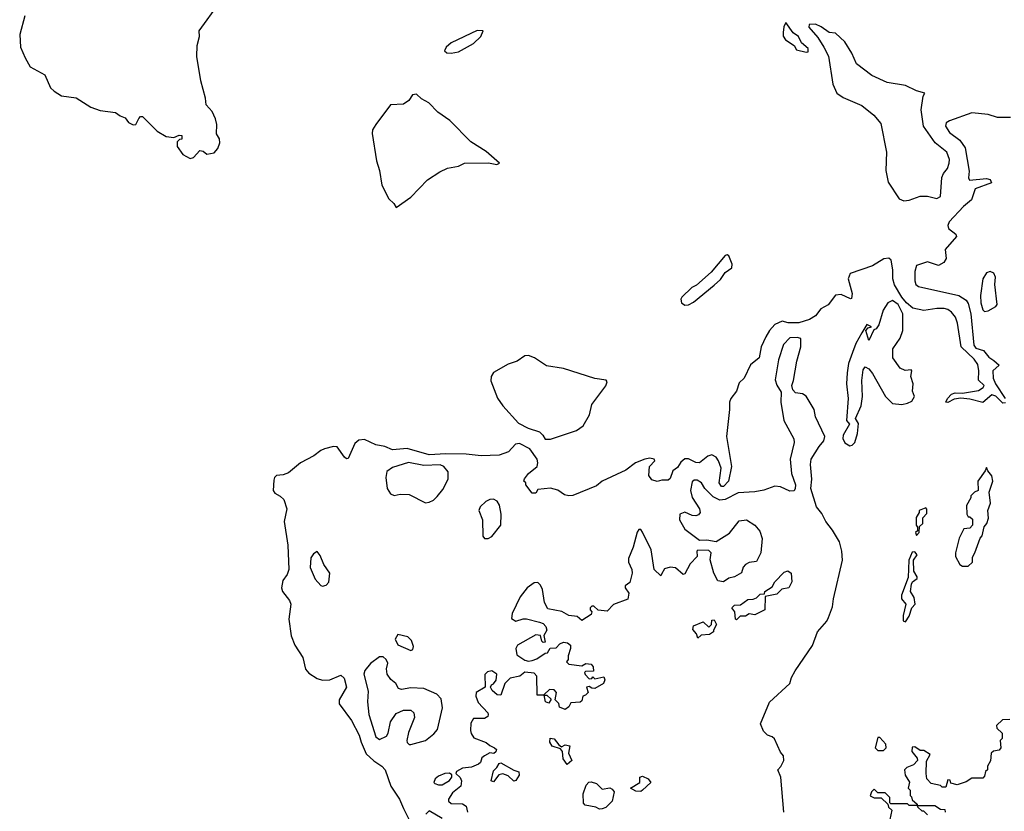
# Model space of a CAD drawing. Extents: x 2604950 to 2749250, y 940531 to 1028284.
# Tile 55 of 220: x 2612938 to 2618292, y 1017619 to 1021925. Entities that reach past the tile are written whole.
import ezdxf

# ---------------------------------------------------------------- set-up
doc = ezdxf.new("R2010")
doc.units = 0

msp = doc.modelspace()

# ---------------------------------------------------------------- linework, layer by layer
at = {"layer": '0CON05XD'}
for points in [[(2612965, 1021946.2), (2612937.9, 1021845), (2612942.1, 1021775), (2612967.2, 1021717.2), (2612995, 1021667.8), (2613074.2, 1021625), (2613105.7, 1021555), (2613125, 1021535.6), (2613165, 1021511.1), (2613245, 1021499.4), (2613325, 1021450), (2613375, 1021431.8), (2613459.7, 1021419.7), (2613485, 1021401.2), (2613512, 1021392), (2613530, 1021365), (2613555, 1021352.9), (2613570, 1021355), (2613585, 1021387.5), (2613595, 1021397.5), (2613605, 1021397.5), (2613685, 1021318.8), (2613735, 1021290), (2613776.7, 1021283.3), (2613805, 1021297.5), (2613820, 1021295), (2613820, 1021275), (2613807.5, 1021272.5), (2613795, 1021260), (2613794, 1021235), (2613825, 1021191.2), (2613865, 1021170), (2613882.5, 1021175), (2613917, 1021213), (2613935, 1021210), (2613955, 1021193.3), (2613995, 1021201.2), (2614016.2, 1021225), (2614025.7, 1021255), (2614025, 1021277.5), (2614008.8, 1021305), (2614009.4, 1021355), (2614002.9, 1021385), (2613985, 1021426.2), (2613952.5, 1021462.5), (2613948.7, 1021498.7), (2613922.3, 1021592.3), (2613900.6, 1021725), (2613902.5, 1021785), (2613915.7, 1021834.3), (2613914.3, 1021865), (2614023.7, 1022016.3)], [(2615285, 1021743.3), (2615325, 1021750.9), (2615405.8, 1021795), (2615445, 1021832.9), (2615457.5, 1021865), (2615425, 1021865.7), (2615285, 1021798.8), (2615256.7, 1021775), (2615247.5, 1021755), (2615260, 1021745), (2615285, 1021743.3)], [(2617215, 1021747.5), (2617225, 1021750), (2617225, 1021767.5), (2617190, 1021800), (2617173, 1021833), (2617143.6, 1021853.6), (2617105, 1021910), (2617093.6, 1021886.4), (2617090, 1021855), (2617090, 1021835), (2617102.5, 1021815), (2617150, 1021785), (2617161.7, 1021761.7), (2617215, 1021747.5)], [(2617745, 1020938.9), (2617775, 1020943.5), (2617835, 1020965.6), (2617875, 1020964.4), (2617925, 1020952), (2617945, 1020963.3), (2617953, 1021067), (2617961.4, 1021088.6), (2617982.5, 1021115), (2617992.9, 1021145), (2617994, 1021165), (2617980, 1021205), (2617915.3, 1021255.3), (2617852.7, 1021345), (2617840, 1021435), (2617851.3, 1021508.7), (2617860, 1021525), (2617815, 1021537.9), (2617755, 1021566.9), (2617655, 1021583.3), (2617572.2, 1021622.2), (2617487.7, 1021685), (2617463.6, 1021743.6), (2617424.4, 1021805), (2617375, 1021852), (2617340, 1021855), (2617296.1, 1021886.1), (2617265, 1021900), (2617231.7, 1021898.3), (2617230, 1021885), (2617278.8, 1021828.8), (2617311.2, 1021775), (2617335.7, 1021725.7), (2617360.6, 1021575), (2617381.5, 1021525), (2617415, 1021501.1), (2617518, 1021458), (2617583.5, 1021405), (2617620.8, 1021360.8), (2617651.6, 1021205), (2617648.6, 1021105), (2617660.4, 1021040.4), (2617720.5, 1020950.5), (2617745, 1020938.9)], [(2614985, 1020903.8), (2615065, 1020958.9), (2615155, 1021053.7), (2615222, 1021098), (2615265, 1021117.9), (2615325, 1021128.1), (2615356.2, 1021143.8), (2615486.9, 1021146.9), (2615532.1, 1021137.9), (2615547.5, 1021145), (2615475, 1021207.3), (2615391.1, 1021261.1), (2615276.2, 1021376.2), (2615211.8, 1021421.8), (2615163, 1021473), (2615122.5, 1021495), (2615095, 1021520), (2615073.9, 1021516.1), (2615053.3, 1021485), (2615025, 1021466.2), (2614955, 1021462.5), (2614874.4, 1021355.6), (2614856.2, 1021325), (2614854.1, 1021305.9), (2614877.8, 1021157.8), (2614894.6, 1021104.6), (2614907.5, 1021025), (2614945, 1020950), (2614972.5, 1020925), (2614985, 1020903.8)], [(2618325, 1021393.3), (2618255, 1021392.5), (2618205, 1021408.8), (2618115, 1021418), (2617994.2, 1021375), (2617976.2, 1021363.8), (2617971.5, 1021345), (2617995, 1021311.9), (2618049.5, 1021269.5), (2618078.8, 1021228.8), (2618101.1, 1021101.1), (2618096.7, 1021065), (2618102.3, 1021052.3), (2618195, 1021062), (2618215, 1021056.2), (2618221.7, 1021038.3), (2618134, 1021005), (2618113.3, 1020945), (2618070.6, 1020909.4), (2617991.9, 1020825), (2617985.6, 1020805), (2617988.7, 1020788.7), (2618028.5, 1020758.5), (2618031.4, 1020745), (2617970, 1020675), (2617976.2, 1020626.2), (2617963.8, 1020605), (2617935, 1020587.5), (2617875, 1020607.1), (2617815, 1020588.6), (2617805.3, 1020555), (2617805.4, 1020505), (2617811.8, 1020485), (2617825, 1020474.5), (2618045.3, 1020425.3), (2618085, 1020399.4), (2618095, 1020382), (2618109.7, 1020325), (2618125.7, 1020155), (2618138.1, 1020138.1), (2618178.8, 1020125), (2618208.5, 1020088.5), (2618235, 1020071.4), (2618263.8, 1020045), (2618229.4, 1020015), (2618231.4, 1019975), (2618243.6, 1019943.6), (2618297.1, 1019865)], [(2617685.3, 1020515.3), (2617686, 1020565), (2617676.6, 1020616.6), (2617665, 1020627.7), (2617636.4, 1020623.6), (2617575, 1020585.5), (2617454.4, 1020545), (2617443.8, 1020515), (2617465.4, 1020435), (2617462, 1020408), (2617455, 1020405.8), (2617405, 1020429.6), (2617375, 1020426.9), (2617335, 1020374.2), (2617295, 1020351.4), (2617265.7, 1020315), (2617233.1, 1020295), (2617175, 1020275.8), (2617116.9, 1020276.9), (2617085, 1020285.5), (2617045, 1020267.5), (2617015, 1020234.4), (2616995, 1020200), (2616970, 1020145), (2616958.6, 1020085), (2616912.6, 1020047.4), (2616876.7, 1019975), (2616850.3, 1019949.7), (2616835.3, 1019904.7), (2616804.3, 1019865), (2616797.1, 1019845), (2616798.1, 1019805), (2616781.5, 1019658.5), (2616808.6, 1019495), (2616792.5, 1019415), (2616765, 1019386), (2616753.8, 1019385), (2616741.4, 1019405), (2616751.9, 1019485), (2616738.8, 1019525), (2616725.3, 1019545.3), (2616702, 1019558), (2616679.2, 1019550.8), (2616635, 1019513.8), (2616615, 1019516.5), (2616575, 1019537.1), (2616554.4, 1019535.6), (2616532.3, 1019517.7), (2616515, 1019488.8), (2616489.3, 1019470.7), (2616475, 1019428.8), (2616465, 1019421.2), (2616429.3, 1019420.7), (2616405, 1019413.3), (2616375, 1019422.5), (2616360, 1019445), (2616362.5, 1019495), (2616392.5, 1019525), (2616387.5, 1019535), (2616365, 1019540), (2616337.5, 1019535), (2616286.7, 1019515), (2616233.8, 1019475), (2616106.2, 1019415), (2616075, 1019389.4), (2615945, 1019336.9), (2615925, 1019334.3), (2615900.3, 1019340.3), (2615865, 1019366.7), (2615823.6, 1019376.4), (2615755, 1019370), (2615745, 1019350), (2615725, 1019350), (2615690, 1019395), (2615690, 1019405), (2615680, 1019415), (2615683, 1019427), (2615704.1, 1019455.9), (2615752.5, 1019495), (2615756, 1019515), (2615751.2, 1019535), (2615711.2, 1019591.2), (2615655, 1019620), (2615633.9, 1019616.1), (2615596.1, 1019573.9), (2615545, 1019556), (2615447.3, 1019552.7), (2615365, 1019561.8), (2615255, 1019563.8), (2615165, 1019557.6), (2615045, 1019593.2), (2614965, 1019585.4), (2614923.1, 1019603.1), (2614875, 1019611.6), (2614812.1, 1019642.1), (2614782.9, 1019637.1), (2614760, 1019620), (2614725, 1019538.9), (2614715, 1019536.7), (2614705, 1019545.6), (2614665, 1019601.1), (2614645, 1019603.2), (2614595, 1019591), (2614575, 1019582.5), (2614537.9, 1019552.1), (2614465.5, 1019515), (2614398.9, 1019461.1), (2614370.3, 1019449.7), (2614334, 1019445), (2614322.9, 1019435), (2614320.5, 1019420.5), (2614316.2, 1019365), (2614325, 1019350), (2614355, 1019333.8), (2614373.8, 1019315), (2614390, 1019265), (2614375.7, 1019195), (2614396.4, 1019066.4), (2614401.5, 1018935), (2614391.9, 1018908.1), (2614368.5, 1018875), (2614361.3, 1018835), (2614366.2, 1018815), (2614405.8, 1018765.8), (2614412.1, 1018745), (2614401.8, 1018665), (2614414.2, 1018574.2), (2614433.4, 1018523.4), (2614478, 1018455), (2614492.3, 1018392.3), (2614510.2, 1018370.2), (2614555, 1018341.2), (2614585, 1018332.8), (2614625, 1018333.6), (2614685, 1018358.8), (2614703.2, 1018343.2), (2614714.2, 1018295), (2614675, 1018226.2), (2614675, 1018203.3), (2614742.4, 1018112.4), (2614783.7, 1018033.7), (2614795.3, 1017995), (2614821.8, 1017931.8), (2614863.6, 1017893.6), (2614907.8, 1017865), (2614924.7, 1017844.7), (2614956.1, 1017756.1), (2615004.1, 1017685), (2615024.2, 1017634.2), (2615120, 1017445)], [(2616555, 1020372.7), (2616575, 1020374.6), (2616601.2, 1020388.8), (2616715, 1020480.6), (2616748.9, 1020511.1), (2616775, 1020550), (2616811.2, 1020575), (2616812.5, 1020595), (2616795, 1020640.8), (2616785, 1020646.2), (2616775, 1020642.2), (2616698.6, 1020551.4), (2616618.7, 1020481.3), (2616592.5, 1020467.5), (2616538.8, 1020415), (2616532.4, 1020405), (2616536.5, 1020385), (2616555, 1020372.7)], [(2618185, 1020337.5), (2618205, 1020341.2), (2618246.7, 1020365), (2618253.8, 1020375), (2618241.4, 1020485), (2618244, 1020525), (2618235.7, 1020545.7), (2618215, 1020555.8), (2618195, 1020547.5), (2618175, 1020516.2), (2618161.8, 1020425), (2618164.5, 1020384.5), (2618175, 1020347.5), (2618185, 1020337.5)], [(2618299.5, 1019840.5), (2618285, 1019839.2), (2618246.5, 1019876.5), (2618225, 1019884), (2618175, 1019842.1), (2618105, 1019861.1), (2618055, 1019865.8), (2618019.4, 1019860.6), (2617985, 1019842.5), (2617973.9, 1019843.9), (2617982.5, 1019865), (2618005, 1019888.6), (2618025, 1019895.6), (2618065, 1019894), (2618152.7, 1019907.3), (2618177.5, 1019925), (2618182.5, 1019935), (2618152.5, 1019965), (2618154.5, 1020015), (2618148.6, 1020048.6), (2618128.9, 1020078.9), (2618056.7, 1020145), (2618037.5, 1020275), (2618026.1, 1020306.1), (2618005, 1020334.6), (2617985, 1020348.4), (2617965, 1020353.3), (2617925, 1020353.7), (2617855, 1020343.1), (2617795, 1020356.2), (2617759.7, 1020385), (2617735, 1020416.5), (2617695, 1020482.2), (2617685.3, 1020515.3)], [(2617452.5, 1019607.5), (2617465, 1019610), (2617480, 1019625), (2617493.8, 1019675), (2617498.8, 1019728.8), (2617483.3, 1019755), (2617513.3, 1019825), (2617520.8, 1019875), (2617518.3, 1019961.7), (2617525, 1020020), (2617535, 1020037.5), (2617555, 1020026.7), (2617575, 1020000), (2617646, 1019875), (2617685, 1019836.7), (2617735, 1019831.2), (2617765, 1019839.2), (2617789.7, 1019850.3), (2617803.3, 1019875), (2617793.8, 1019903.8), (2617796.2, 1019945), (2617783.3, 1019985), (2617790, 1020015), (2617785, 1020020), (2617753, 1020017), (2617725, 1020029.2), (2617685.8, 1020085), (2617686, 1020135), (2617725, 1020193.3), (2617739.6, 1020235), (2617740.4, 1020325), (2617715, 1020375.4), (2617685, 1020397.5), (2617659.2, 1020385), (2617633.3, 1020345), (2617610, 1020265), (2617595.8, 1020244.2), (2617582.5, 1020237.5), (2617555, 1020180), (2617540, 1020235), (2617551.7, 1020248.3), (2617570, 1020255), (2617545, 1020267.5), (2617518.3, 1020221.7), (2617485, 1020163.3), (2617465.8, 1020115), (2617445.6, 1020055), (2617436.9, 1020005), (2617434.4, 1019945), (2617442.5, 1019865), (2617433.3, 1019745), (2617450, 1019725), (2617416.2, 1019665), (2617413.9, 1019646.1), (2617425, 1019623.3), (2617452.5, 1019607.5)], [(2617092.5, 1017615), (2617077.5, 1017805), (2617060, 1017845), (2617077, 1017863), (2617092.5, 1017895), (2617091.7, 1017921.7), (2617075, 1017940), (2617043, 1018013), (2617030, 1018025), (2617005, 1018032.5), (2616982.5, 1018055), (2616966.7, 1018095), (2617015, 1018212.5), (2617125.8, 1018314.2), (2617135, 1018347.5), (2617155, 1018383.3), (2617249.7, 1018520.3), (2617276.7, 1018595), (2617326.9, 1018653.1), (2617336.5, 1018673.5), (2617358.1, 1018731.9), (2617363.2, 1018775), (2617412.2, 1018985), (2617409.1, 1019035), (2617396.4, 1019085), (2617358.5, 1019148.5), (2617321.2, 1019195), (2617299.4, 1019239.4), (2617270.9, 1019275), (2617239.2, 1019375), (2617245.8, 1019425), (2617237.5, 1019505), (2617242.5, 1019535), (2617285, 1019603.8), (2617311.4, 1019635), (2617317, 1019657), (2617265.7, 1019765), (2617258, 1019805), (2617215, 1019877.5), (2617195, 1019890), (2617156.1, 1019896.1), (2617141.7, 1019911.7), (2617136.7, 1019935), (2617145, 1019962.5), (2617163.2, 1020066.8), (2617186, 1020145), (2617185, 1020190), (2617165, 1020196.2), (2617125, 1020193.8), (2617090.9, 1020159.1), (2617064.5, 1020075), (2617045.7, 1019965.7), (2617055, 1019936.7), (2617079.3, 1019899.3), (2617076.2, 1019845), (2617094, 1019745), (2617148, 1019645), (2617148.8, 1019625), (2617127.5, 1019535), (2617135.7, 1019455.7), (2617156, 1019395), (2617155.7, 1019374.3), (2617148.6, 1019361.4), (2617125, 1019360), (2617075, 1019384.4), (2617045, 1019388.5), (2616985, 1019366.5), (2616935, 1019356.9), (2616845, 1019351.9), (2616774.3, 1019315.7), (2616745, 1019311.2), (2616709.8, 1019329.8), (2616664.4, 1019375), (2616645, 1019406), (2616621.1, 1019421.1), (2616605, 1019420.8), (2616595, 1019411.2), (2616585.5, 1019365), (2616595.5, 1019325.5), (2616634, 1019265), (2616637.5, 1019245), (2616629.1, 1019230.9), (2616615, 1019226), (2616595, 1019228), (2616555, 1019247.1), (2616528, 1019235), (2616526.2, 1019205), (2616555, 1019153.8), (2616635, 1019093.8), (2616674.2, 1019095.8), (2616725, 1019087.5), (2616798.3, 1019131.7), (2616851.2, 1019198.8), (2616890, 1019205), (2616935.9, 1019175.9), (2616963.6, 1019143.6), (2616976.1, 1019103.9), (2616968, 1019025), (2616945, 1018978.8), (2616905, 1018972.5), (2616885, 1018962.5), (2616873, 1018947), (2616863, 1018917), (2616825, 1018893.8), (2616795, 1018887.5), (2616765, 1018866.7), (2616735, 1018872.5), (2616712.5, 1018915), (2616693, 1018987), (2616697.5, 1019025), (2616685, 1019037.5), (2616625, 1019040), (2616620, 1019035), (2616622.5, 1019005), (2616583.9, 1018966.1), (2616555, 1018910), (2616545, 1018907.5), (2616505, 1018943.3), (2616475, 1018946.2), (2616445, 1018938.8), (2616428.3, 1018908.3)], [(2615795, 1019642.5), (2615825, 1019643.3), (2615965, 1019690), (2616002.5, 1019715), (2616035.6, 1019775), (2616048.6, 1019831.4), (2616125, 1019934), (2616132.5, 1019955), (2616128, 1019965), (2616065, 1019973.8), (2615895, 1020028.1), (2615802.5, 1020042.5), (2615738, 1020085), (2615705, 1020098.5), (2615685, 1020096.5), (2615642.3, 1020067.7), (2615595, 1020052.1), (2615515, 1020006.7), (2615502.1, 1019985), (2615500.2, 1019960.2), (2615536.4, 1019866.4), (2615565.8, 1019825), (2615650.9, 1019730.9), (2615702.9, 1019702.9), (2615764.1, 1019684.1), (2615783.3, 1019665), (2615795, 1019642.5)], [(2615145, 1019296.7), (2615165, 1019300), (2615188.3, 1019311.7), (2615208.8, 1019331.2), (2615239.7, 1019370.3), (2615268.8, 1019425), (2615268, 1019465), (2615243.8, 1019495), (2615225, 1019504.2), (2615135, 1019500), (2615052.7, 1019517.3), (2614965, 1019488.8), (2614935, 1019466.7), (2614929.2, 1019435), (2614936.2, 1019375), (2614955, 1019346.7), (2614975, 1019336.7), (2615006.1, 1019343.9), (2615055, 1019342), (2615145, 1019296.7)], [(2618095, 1018952.5), (2618120, 1018975), (2618118.3, 1019001.7), (2618132.5, 1019025), (2618160, 1019105), (2618171.7, 1019118.3), (2618183, 1019167), (2618197.5, 1019185), (2618206.4, 1019213.6), (2618202.5, 1019255), (2618216.7, 1019295), (2618210, 1019355), (2618230, 1019415), (2618223.9, 1019443.9), (2618201.7, 1019471.7), (2618195, 1019490), (2618188.3, 1019471.7), (2618147.5, 1019415), (2618150, 1019365), (2618130, 1019355), (2618110, 1019335), (2618110, 1019325), (2618087, 1019283), (2618087.5, 1019235), (2618095, 1019220), (2618105, 1019220), (2618118.3, 1019208.3), (2618120, 1019175), (2618105, 1019160), (2618072.5, 1019155), (2618046.7, 1019105), (2618026.7, 1019025), (2618027.5, 1019005), (2618050.7, 1018960.7), (2618065, 1018952.5), (2618095, 1018952.5)], [(2615485, 1019102.5), (2615505.5, 1019114.5), (2615554.4, 1019175.6), (2615556.2, 1019235), (2615546.2, 1019285), (2615535, 1019305.7), (2615515, 1019316.9), (2615495, 1019315.6), (2615472.5, 1019305), (2615442, 1019275), (2615433.8, 1019255), (2615454.2, 1019205), (2615455.9, 1019115.9), (2615465, 1019103.8), (2615485, 1019102.5)], [(2617815, 1019120), (2617830, 1019135), (2617831.7, 1019168.3), (2617850, 1019185), (2617850, 1019215), (2617871.7, 1019238.3), (2617871.7, 1019261.7), (2617865, 1019270), (2617830, 1019255), (2617830, 1019245), (2617813, 1019217), (2617812.5, 1019175), (2617820, 1019165), (2617820, 1019145), (2617810, 1019135), (2617815, 1019120)], [(2616428.3, 1018908.3), (2616425, 1018900), (2616388.6, 1018935), (2616371.4, 1019041.4), (2616325, 1019137.5), (2616315, 1019152.5), (2616305, 1019152.5), (2616295, 1019137.5), (2616273.6, 1019055), (2616248.6, 1018995), (2616249.2, 1018975), (2616266.9, 1018935), (2616268.6, 1018915), (2616255.9, 1018864.1), (2616230, 1018845), (2616230, 1018835), (2616250, 1018805), (2616245, 1018773.3), (2616166.2, 1018743.8), (2616131.7, 1018708.3), (2616083, 1018713), (2616060, 1018735), (2616050, 1018735), (2616040, 1018725), (2616040, 1018715), (2616050, 1018705), (2616045, 1018690), (2615995, 1018657.5), (2615968.8, 1018678.8), (2615925, 1018684.2), (2615885.8, 1018705.8), (2615810.6, 1018720.6), (2615792.5, 1018755), (2615780, 1018825), (2615769.7, 1018849.7), (2615755, 1018863.3), (2615735, 1018861.2), (2615696.7, 1018835), (2615660, 1018785), (2615616.7, 1018695), (2615613, 1018667), (2615635, 1018653.3), (2615675, 1018666), (2615694.1, 1018665.9), (2615765, 1018648.8), (2615785, 1018640), (2615798.8, 1018625), (2615803.8, 1018605), (2615787.5, 1018575), (2615795, 1018540), (2615785, 1018537.5), (2615777.5, 1018545), (2615770, 1018575), (2615745, 1018578.8), (2615645, 1018523.3), (2615636.1, 1018503.9), (2615640.7, 1018470.7), (2615685, 1018441.2), (2615705, 1018436.2), (2615725, 1018440), (2615750.7, 1018449.3), (2615795, 1018480), (2615808.3, 1018481.7), (2615823, 1018507), (2615855, 1018507.5), (2615875, 1018530), (2615895, 1018540), (2615916.4, 1018536.4), (2615932.5, 1018522.5), (2615933.3, 1018505), (2615920, 1018465), (2615920, 1018445), (2615911.7, 1018431.7), (2615925, 1018420), (2615995, 1018410), (2616017, 1018423), (2616045, 1018420), (2616056.7, 1018405), (2616058.3, 1018381.7), (2616015, 1018380), (2616010, 1018375), (2616013, 1018363), (2616035, 1018340), (2616048.3, 1018341.7), (2616055, 1018350), (2616065, 1018340), (2616115, 1018350), (2616120, 1018335), (2616112.5, 1018315), (2616065, 1018287.5), (2616048.3, 1018288.3), (2616035, 1018297.5), (2616020, 1018295), (2616030, 1018265), (2616015, 1018250), (2616000, 1018245), (2615995, 1018220), (2615985, 1018212.5), (2615935, 1018210), (2615925, 1018187.5), (2615905, 1018173.3), (2615872.5, 1018185), (2615870, 1018205), (2615850, 1018225), (2615857.5, 1018265), (2615845, 1018280), (2615818.3, 1018281.7), (2615790, 1018255), (2615790, 1018250), (2615805, 1018250), (2615828.3, 1018228.3), (2615815, 1018207.5), (2615797.5, 1018215), (2615790, 1018250), (2615751.7, 1018251.7), (2615750, 1018355), (2615735, 1018370), (2615685, 1018376.7), (2615657.5, 1018355), (2615605, 1018342.5), (2615576.4, 1018313.6), (2615555, 1018250), (2615535, 1018252.5), (2615507, 1018277), (2615497.5, 1018295), (2615503.3, 1018306.7), (2615515, 1018312.5), (2615528.3, 1018331.7), (2615532.5, 1018365), (2615505, 1018383.8), (2615481.7, 1018378.3), (2615466.7, 1018363.3), (2615470, 1018295), (2615420, 1018265), (2615418.8, 1018245), (2615430.3, 1018210.3), (2615483.3, 1018155), (2615486.2, 1018145), (2615483.3, 1018135), (2615465.7, 1018124.3), (2615406.2, 1018123.8), (2615391.7, 1018098.3), (2615388.8, 1018058.8), (2615392.1, 1018042.1), (2615408.3, 1018018.3), (2615475, 1017994), (2615495, 1017976.2), (2615520, 1017965), (2615530, 1017955), (2615527, 1017943), (2615517, 1017933), (2615495, 1017936.7), (2615465, 1017921.2), (2615450.8, 1017909.2), (2615443.3, 1017885), (2615432.5, 1017875), (2615395, 1017860), (2615345, 1017853.3), (2615312.5, 1017835), (2615310, 1017825), (2615333.6, 1017803.6), (2615340, 1017785), (2615336.2, 1017755), (2615290.7, 1017719.3), (2615270, 1017685), (2615270, 1017675), (2615285, 1017662.5), (2615345, 1017660), (2615365, 1017646.7), (2615373.8, 1017615)], [(2614585, 1018844), (2614605, 1018850), (2614618.8, 1018865), (2614624, 1018915), (2614591.7, 1018961.7), (2614571.2, 1019011.2), (2614555, 1019032.5), (2614535, 1019020), (2614521.3, 1018998.7), (2614517.1, 1018945), (2614545, 1018881.2), (2614575, 1018846.7), (2614585, 1018844)], [(2617755, 1018650), (2617775, 1018680), (2617790, 1018725), (2617807.5, 1018745), (2617801.7, 1018781.7), (2617782.5, 1018815), (2617787.5, 1018855), (2617793.3, 1018866.7), (2617817.5, 1018885), (2617817.5, 1018895), (2617800, 1018925), (2617797.5, 1018985), (2617817.5, 1019015), (2617805, 1019030), (2617791.7, 1019028.3), (2617772.5, 1018985), (2617769.3, 1018890.7), (2617733.3, 1018795), (2617733.8, 1018775), (2617757.5, 1018745), (2617742.5, 1018685), (2617742.5, 1018655), (2617755, 1018650)], [(2616835, 1018660), (2616830, 1018665), (2616827.5, 1018705), (2616810, 1018725), (2616825, 1018740), (2616857, 1018743), (2616898.3, 1018771.7), (2616927, 1018773), (2616945, 1018780), (2616965, 1018800), (2616988.3, 1018801.7), (2616990, 1018815), (2617029.3, 1018840.7), (2617045, 1018867.5), (2617095, 1018920), (2617115, 1018926.7), (2617132.5, 1018915), (2617137, 1018867), (2617120, 1018835), (2617083, 1018827), (2617055, 1018800), (2616991.7, 1018788.3), (2616990, 1018715), (2616935, 1018687.5), (2616905, 1018692.5), (2616885, 1018680), (2616855, 1018680), (2616835, 1018660)], [(2616625, 1018560), (2616617.5, 1018585), (2616598.3, 1018608.3), (2616601.7, 1018628.3), (2616655, 1018650), (2616685, 1018620), (2616700, 1018635), (2616701.7, 1018658.3), (2616715, 1018660), (2616727.5, 1018635), (2616710, 1018605), (2616710, 1018595), (2616689.3, 1018580.7), (2616643.3, 1018576.7), (2616625, 1018560)], [(2615065, 1018493.3), (2615075, 1018500), (2615078.8, 1018515), (2615068.8, 1018548.8), (2615047.9, 1018567.9), (2614995, 1018581.2), (2614980, 1018555), (2614993.8, 1018525), (2615065, 1018493.3)], [(2615065, 1017982.5), (2615145, 1018003.8), (2615190, 1018040), (2615210, 1018065), (2615237.3, 1018182.7), (2615230.5, 1018230.5), (2615205.7, 1018255.7), (2615135, 1018287.5), (2615065, 1018290), (2615015, 1018282.5), (2614997, 1018287), (2614983.8, 1018313.8), (2614956.1, 1018336.1), (2614936.7, 1018365), (2614933.3, 1018395), (2614940, 1018425), (2614930, 1018445), (2614915, 1018460), (2614895, 1018460), (2614845, 1018423.8), (2614814.5, 1018385.5), (2614810, 1018365), (2614833, 1018273), (2614830, 1018215), (2614835.7, 1018145), (2614874.2, 1018025), (2614895, 1018010), (2614932, 1018028), (2614941.2, 1018045), (2614954, 1018105), (2614985, 1018151.2), (2615025, 1018169.2), (2615065, 1018169.2), (2615080.8, 1018155), (2615085, 1018130), (2615051.7, 1018048.3), (2615043.8, 1018005), (2615045, 1017992.5), (2615055, 1017982.5), (2615065, 1017982.5)], [(2618321.7, 1018118.3), (2618283, 1018117), (2618250, 1018085), (2618251.7, 1018071.7), (2618280, 1018045), (2618280, 1018015), (2618270, 1018005), (2618272.5, 1017965), (2618265, 1017952.5), (2618233, 1017947), (2618220, 1017935), (2618217, 1017893), (2618200, 1017865), (2618200, 1017845), (2618190, 1017835), (2618185, 1017810), (2618175, 1017800), (2618115, 1017800), (2618085, 1017780), (2618035, 1017762.5), (2618001.7, 1017771.7), (2617998.3, 1017788.3), (2617985, 1017790), (2617975, 1017750), (2617955, 1017750), (2617945, 1017760), (2617895, 1017770), (2617870, 1017795), (2617867.5, 1017825), (2617868.3, 1017891.7), (2617888.3, 1017928.3), (2617855, 1017950), (2617835, 1017950), (2617805, 1017970), (2617791.7, 1017968.3), (2617790, 1017945), (2617818.3, 1017908.3), (2617820, 1017895), (2617798.3, 1017871.7), (2617761.7, 1017858.3), (2617750, 1017845), (2617752.5, 1017815), (2617777, 1017777), (2617770, 1017745), (2617780, 1017735), (2617780, 1017705), (2617788.3, 1017698.3), (2617791.7, 1017681.7), (2617818.3, 1017658.3), (2617820, 1017650), (2617915, 1017650), (2617945, 1017630), (2617968.3, 1017628.3), (2617970, 1017615)], [(2615915, 1017873.3), (2615893.3, 1017905), (2615890, 1017945), (2615878.3, 1017958.3), (2615834.1, 1017974.1), (2615820, 1017995), (2615823, 1018017), (2615845, 1018012.5), (2615870, 1017980), (2615885, 1017970), (2615905, 1017980), (2615930, 1017975), (2615922.5, 1017935), (2615940, 1017895), (2615915, 1017873.3)], [(2617635, 1017950), (2617650, 1017965), (2617647.5, 1017985), (2617615, 1018020), (2617605, 1018020), (2617590, 1017965), (2617605, 1017950), (2617635, 1017950)], [(2615515, 1017780), (2615502.5, 1017785), (2615515, 1017840), (2615533, 1017857), (2615545, 1017880), (2615555, 1017882.5), (2615625, 1017842.5), (2615653, 1017833), (2615653.3, 1017815), (2615635, 1017787.5), (2615625, 1017782.5), (2615595, 1017812.5), (2615565, 1017822.5), (2615543.3, 1017816.7), (2615515, 1017780)], [(2615215, 1017762.5), (2615235, 1017763.3), (2615275, 1017787.5), (2615287.5, 1017805), (2615288.3, 1017818.3), (2615276, 1017826), (2615250, 1017825), (2615215, 1017810), (2615197.5, 1017795), (2615190, 1017775), (2615195, 1017770), (2615215, 1017762.5)], [(2616315, 1017727.5), (2616288.3, 1017728.3), (2616260, 1017745), (2616310, 1017775), (2616310, 1017805), (2616325, 1017810), (2616356.4, 1017796.4), (2616370, 1017775), (2616325, 1017733.3), (2616315, 1017727.5)], [(2616090.7, 1017630.7), (2616071.7, 1017641.7), (2616013, 1017653), (2616003, 1017663), (2616002.5, 1017715), (2616018.3, 1017761.7), (2616033, 1017777), (2616045, 1017780), (2616075, 1017770), (2616105, 1017740), (2616146.7, 1017746.7), (2616160, 1017740), (2616170, 1017725), (2616160, 1017675), (2616125, 1017640), (2616105, 1017632.5), (2616090.7, 1017630.7)], [(2617875, 1017600), (2617855, 1017620), (2617845, 1017620), (2617821.7, 1017641.7), (2617820, 1017650), (2617775, 1017650), (2617765, 1017660), (2617675, 1017660), (2617670, 1017665), (2617670, 1017695), (2617645, 1017720), (2617605, 1017720), (2617585, 1017740), (2617570, 1017725), (2617563, 1017703), (2617585, 1017692.5), (2617621.7, 1017691.7), (2617658.3, 1017658.3), (2617661.7, 1017641.7), (2617680, 1017625), (2617670, 1017575)], [(2615235, 1017580), (2615165, 1017622.5), (2615146.4, 1017603.6)]]:
    msp.add_lwpolyline(points, dxfattribs=at)

doc.saveas('drawing.dxf')
